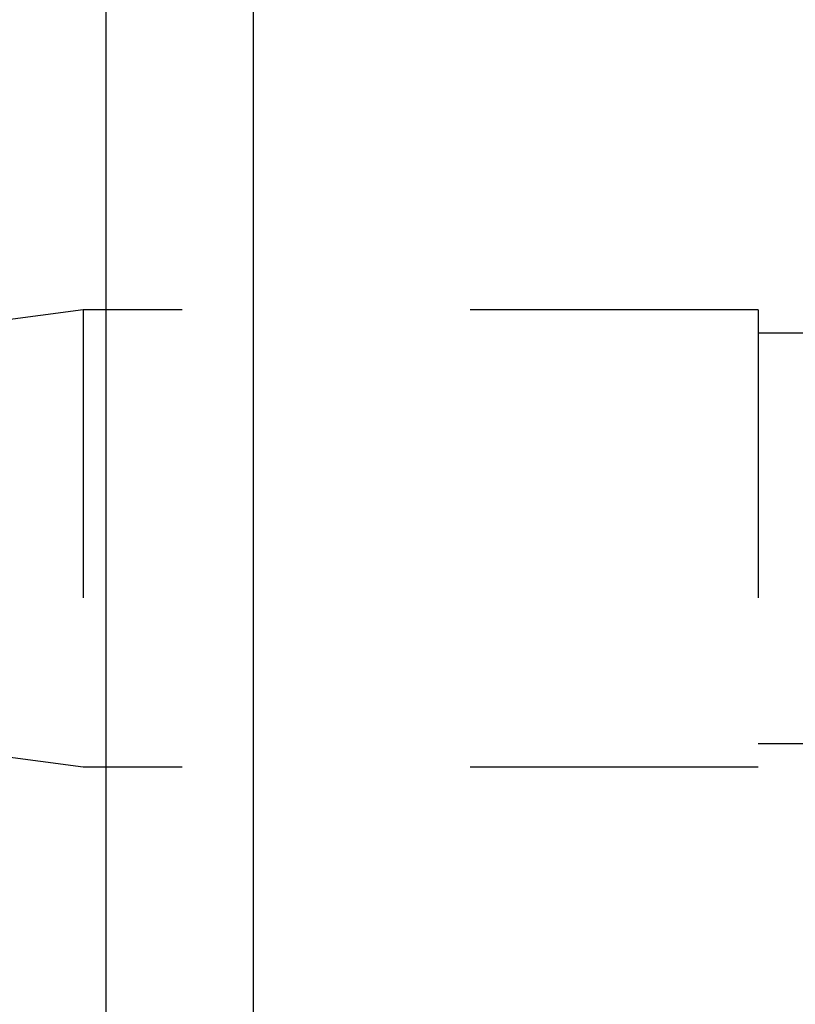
# Model space of a CAD drawing. Header units: inches. Extents: x 0 to 29.3, y 0 to 19.
# Tile 12 of 67: x 4.722 to 5.156, y 6.333 to 6.884. Entities that reach past the tile are written whole.
import ezdxf

# ---------------------------------------------------------------- set-up
doc = ezdxf.new("R2010")
doc.units = ezdxf.units.IN
doc.header["$LTSCALE"] = 1.612069
doc.header["$MEASUREMENT"] = 0
doc.linetypes.add('HIDDEN', pattern=[0.2, 0.1, -0.1])
doc.layers.get('0').update_dxf_attribs({"linetype": 'CONTINUOUS'})
doc.layers.add('02___PRT_ALL_AXES', color=7, linetype='CONTINUOUS')
doc.layers.add('DEFAULT_2', color=8, linetype='HIDDEN')

msp = doc.modelspace()

# ---------------------------------------------------------------- linework, layer by layer
at = {"color": 7, "linetype": 'Continuous'}
for p, q in [((4.77064, 1.57022), (4.77064, 8.11625)), ((4.85312, 2.19882), (4.85312, 7.48765))]:
    msp.add_line(p, q, dxfattribs=at)
at = {"layer": '02___PRT_ALL_AXES', "color": 8, "linetype": 'HIDDEN'}
for p, q in [((4.75762, 6.72123), (4.60762, 6.70123)), ((4.75762, 6.72123), (4.75762, 6.46523)), ((5.13562, 6.72123), (4.75762, 6.72123)), ((4.75762, 6.46523), (4.60762, 6.48523)), ((5.13562, 6.46523), (4.75762, 6.46523))]:
    msp.add_line(p, q, dxfattribs=at)
at = {"layer": 'DEFAULT_2', "color": 8, "linetype": 'HIDDEN'}
for p, q in [((5.13562, 6.72123), (5.13562, 6.46523)), ((5.23562, 6.70823), (5.13562, 6.70823)), ((5.23562, 6.47823), (5.13562, 6.47823))]:
    msp.add_line(p, q, dxfattribs=at)

doc.saveas('drawing.dxf')
